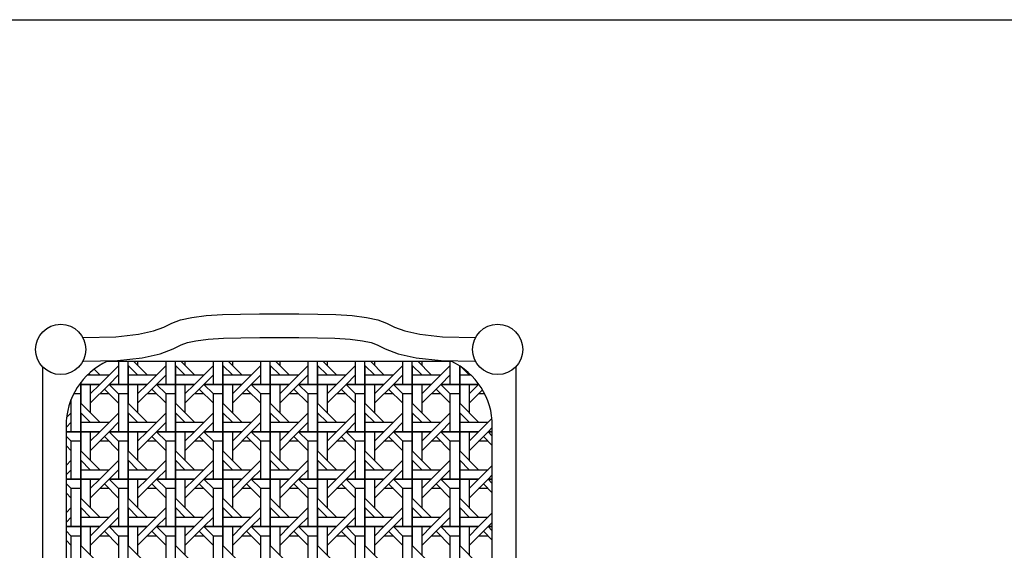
# Model space of a CAD drawing. Header units: millimetres. Extents: x 36213 to 52357, y 13387 to 22894.
# Tile 20 of 24: x 45347 to 46345, y 16475 to 17012. Entities that reach past the tile are written whole.
import ezdxf

# ---------------------------------------------------------------- set-up
doc = ezdxf.new("R2010")
doc.units = ezdxf.units.MM
doc.layers.add('L1', color=7, linetype='Continuous')

# ---------------------------------------------------------------- blocks, each defined once
blk = doc.blocks.new('*X65')
at = {"color": 0}
for p, q in [((158.769, 394.382), (157.169, 392.782)), ((158.769, 392.781), (158.769, 394.725)), ((160.368, 393.581), (159.568, 394.381)), ((159.569, 392.781), (159.569, 394.725)), ((159.569, 394.381), (159.569, 392.781)), ((161.168, 393.581), (160.024, 394.725)), ((160.369, 394.725), (160.369, 394.381)), ((162.769, 394.382), (161.169, 392.782)), ((162.769, 392.781), (162.769, 394.725)), ((164.368, 393.581), (163.568, 394.381)), ((163.569, 392.781), (163.569, 394.725)), ((163.569, 394.381), (163.569, 392.781)), ((165.168, 393.581), (164.024, 394.725)), ((164.369, 394.725), (164.369, 394.381)), ((166.769, 394.382), (165.169, 392.782)), ((166.769, 392.781), (166.769, 394.725)), ((168.368, 393.581), (167.568, 394.381)), ((167.569, 392.781), (167.569, 394.725)), ((167.569, 394.381), (167.569, 392.781)), ((169.168, 393.581), (168.024, 394.725)), ((168.369, 394.725), (168.369, 394.381)), ((170.769, 394.382), (169.169, 392.782)), ((170.769, 392.781), (170.769, 394.725)), ((172.368, 393.581), (171.568, 394.381)), ((171.569, 392.781), (171.569, 394.725)), ((171.569, 394.381), (171.569, 392.781)), ((173.168, 393.581), (172.024, 394.725)), ((172.369, 394.725), (172.369, 394.381)), ((174.769, 394.382), (173.169, 392.782)), ((174.769, 392.781), (174.769, 394.725)), ((176.368, 393.581), (175.568, 394.381)), ((175.569, 392.781), (175.569, 394.725)), ((175.569, 394.381), (175.569, 392.781)), ((177.168, 393.581), (176.024, 394.725)), ((176.369, 394.725), (176.369, 394.381)), ((178.769, 394.382), (177.169, 392.782)), ((178.769, 392.781), (178.769, 394.725)), ((180.368, 393.581), (179.568, 394.381)), ((179.569, 392.781), (179.569, 394.725)), ((179.569, 394.381), (179.569, 392.781)), ((181.168, 393.581), (180.024, 394.725)), ((180.369, 394.725), (180.369, 394.381)), ((182.769, 394.382), (181.169, 392.782)), ((182.769, 392.781), (182.769, 394.725)), ((184.368, 393.581), (183.568, 394.381)), ((183.569, 392.781), (183.569, 394.725)), ((183.569, 394.381), (183.569, 392.781)), ((185.168, 393.581), (184.024, 394.725)), ((184.369, 394.725), (184.369, 394.381)), ((186.769, 394.382), (185.169, 392.782)), ((186.769, 392.781), (186.769, 394.725)), ((187.569, 394.324), (187.569, 392.781)), ((187.569, 392.781), (187.569, 394.324)), ((188.368, 393.581), (187.742, 394.208)), ((156.147, 393.581), (157.969, 393.581)), ((156.368, 393.581), (156.261, 393.689)), ((157.168, 393.581), (156.696, 394.053)), ((158.768, 393.581), (157.968, 392.781)), ((159.569, 393.581), (161.969, 393.581)), ((162.768, 393.581), (161.968, 392.781)), ((163.569, 393.581), (165.969, 393.581)), ((166.768, 393.581), (165.968, 392.781)), ((167.569, 393.581), (169.969, 393.581)), ((170.768, 393.581), (169.968, 392.781)), ((171.569, 393.581), (173.969, 393.581)), ((174.768, 393.581), (173.968, 392.781)), ((175.569, 393.581), (177.969, 393.581)), ((178.768, 393.581), (177.968, 392.781)), ((179.569, 393.581), (181.969, 393.581)), ((182.768, 393.581), (181.968, 392.781)), ((183.569, 393.581), (185.969, 393.581)), ((186.768, 393.581), (185.968, 392.781)), ((187.569, 393.581), (188.504, 393.581)), ((155.456, 392.781), (155.569, 392.781)), ((155.569, 392.781), (155.456, 392.781)), ((155.569, 392.932), (155.569, 392.781)), ((155.569, 392.781), (155.569, 392.932)), ((155.569, 388.781), (155.569, 392.781)), ((155.569, 392.781), (155.569, 392.781)), ((155.569, 392.781), (157.169, 392.781)), ((155.569, 392.781), (155.569, 391.181)), ((157.169, 392.781), (155.569, 392.781)), ((156.368, 391.981), (157.168, 392.781)), ((156.369, 391.182), (157.969, 392.782)), ((156.369, 392.781), (156.369, 390.381)), ((157.968, 392.781), (158.768, 391.981)), ((157.969, 392.781), (159.569, 392.781)), ((159.569, 392.781), (157.969, 392.781)), ((159.569, 388.781), (159.569, 392.781)), ((159.569, 392.781), (159.569, 392.781)), ((159.569, 392.781), (161.169, 392.781)), ((159.569, 392.781), (159.569, 391.181)), ((161.169, 392.781), (159.569, 392.781)), ((160.368, 391.981), (161.168, 392.781)), ((160.369, 391.182), (161.969, 392.782)), ((160.369, 392.781), (160.369, 390.381)), ((161.968, 392.781), (162.768, 391.981)), ((161.969, 392.781), (163.569, 392.781)), ((163.569, 392.781), (161.969, 392.781)), ((163.569, 388.781), (163.569, 392.781)), ((163.569, 392.781), (163.569, 392.781)), ((163.569, 392.781), (165.169, 392.781)), ((163.569, 392.781), (163.569, 391.181)), ((165.169, 392.781), (163.569, 392.781)), ((164.368, 391.981), (165.168, 392.781)), ((164.369, 391.182), (165.969, 392.782)), ((164.369, 392.781), (164.369, 390.381)), ((165.968, 392.781), (166.768, 391.981)), ((165.969, 392.781), (167.569, 392.781)), ((167.569, 392.781), (165.969, 392.781)), ((167.569, 388.781), (167.569, 392.781)), ((167.569, 392.781), (167.569, 392.781)), ((167.569, 392.781), (169.169, 392.781)), ((167.569, 392.781), (167.569, 391.181)), ((169.169, 392.781), (167.569, 392.781)), ((168.368, 391.981), (169.168, 392.781)), ((168.369, 391.182), (169.969, 392.782)), ((168.369, 392.781), (168.369, 390.381)), ((169.968, 392.781), (170.768, 391.981)), ((169.969, 392.781), (171.569, 392.781)), ((171.569, 392.781), (169.969, 392.781)), ((171.569, 388.781), (171.569, 392.781)), ((171.569, 392.781), (171.569, 392.781)), ((171.569, 392.781), (173.169, 392.781)), ((171.569, 392.781), (171.569, 391.181)), ((173.169, 392.781), (171.569, 392.781)), ((172.368, 391.981), (173.168, 392.781)), ((172.369, 391.182), (173.969, 392.782)), ((172.369, 392.781), (172.369, 390.381)), ((173.968, 392.781), (174.768, 391.981)), ((173.969, 392.781), (175.569, 392.781)), ((175.569, 392.781), (173.969, 392.781)), ((175.569, 388.781), (175.569, 392.781)), ((175.569, 392.781), (175.569, 392.781)), ((175.569, 392.781), (177.169, 392.781)), ((175.569, 392.781), (175.569, 391.181)), ((177.169, 392.781), (175.569, 392.781)), ((176.368, 391.981), (177.168, 392.781)), ((176.369, 391.182), (177.969, 392.782)), ((176.369, 392.781), (176.369, 390.381)), ((177.968, 392.781), (178.768, 391.981)), ((177.969, 392.781), (179.569, 392.781)), ((179.569, 392.781), (177.969, 392.781)), ((179.569, 388.781), (179.569, 392.781)), ((179.569, 392.781), (179.569, 392.781)), ((179.569, 392.781), (181.169, 392.781)), ((179.569, 392.781), (179.569, 391.181)), ((181.169, 392.781), (179.569, 392.781)), ((180.368, 391.981), (181.168, 392.781)), ((180.369, 391.182), (181.969, 392.782)), ((180.369, 392.781), (180.369, 390.381)), ((181.968, 392.781), (182.768, 391.981)), ((181.969, 392.781), (183.569, 392.781)), ((183.569, 392.781), (181.969, 392.781)), ((183.569, 388.781), (183.569, 392.781)), ((183.569, 392.781), (183.569, 392.781)), ((183.569, 392.781), (185.169, 392.781)), ((183.569, 392.781), (183.569, 391.181)), ((185.169, 392.781), (183.569, 392.781)), ((184.368, 391.981), (185.168, 392.781)), ((184.369, 391.182), (185.969, 392.782)), ((184.369, 392.781), (184.369, 390.381)), ((185.968, 392.781), (186.768, 391.981)), ((185.969, 392.781), (187.569, 392.781)), ((187.569, 392.781), (185.969, 392.781)), ((187.569, 388.781), (187.569, 392.781)), ((187.569, 392.781), (187.569, 392.781)), ((187.569, 392.781), (189.169, 392.781)), ((187.569, 392.781), (187.569, 391.181)), ((189.169, 392.781), (187.569, 392.781)), ((188.368, 391.981), (189.168, 392.781)), ((188.369, 392.781), (188.369, 390.381)), ((189.184, 392.797), (189.169, 392.782)), ((155.569, 391.981), (154.97, 391.981)), ((157.969, 391.981), (157.169, 391.981)), ((157.568, 392.381), (158.768, 391.181)), ((158.769, 388.781), (158.769, 391.981)), ((159.569, 391.981), (158.769, 391.981)), ((161.969, 391.981), (161.169, 391.981)), ((161.568, 392.381), (162.768, 391.181)), ((162.769, 388.781), (162.769, 391.981)), ((163.569, 391.981), (162.769, 391.981)), ((165.969, 391.981), (165.169, 391.981)), ((165.568, 392.381), (166.768, 391.181)), ((166.769, 388.781), (166.769, 391.981)), ((167.569, 391.981), (166.769, 391.981)), ((169.969, 391.981), (169.169, 391.981)), ((169.568, 392.381), (170.768, 391.181)), ((170.769, 388.781), (170.769, 391.981)), ((171.569, 391.981), (170.769, 391.981)), ((173.969, 391.981), (173.169, 391.981)), ((173.568, 392.381), (174.768, 391.181)), ((174.769, 388.781), (174.769, 391.981)), ((175.569, 391.981), (174.769, 391.981)), ((177.969, 391.981), (177.169, 391.981)), ((177.568, 392.381), (178.768, 391.181)), ((178.769, 388.781), (178.769, 391.981)), ((179.569, 391.981), (178.769, 391.981)), ((181.969, 391.981), (181.169, 391.981)), ((181.568, 392.381), (182.768, 391.181)), ((182.769, 388.781), (182.769, 391.981)), ((183.569, 391.981), (182.769, 391.981)), ((185.969, 391.981), (185.169, 391.981)), ((185.568, 392.381), (186.768, 391.181)), ((186.769, 388.781), (186.769, 391.981)), ((187.569, 391.981), (186.769, 391.981)), ((188.369, 391.182), (189.5, 392.313)), ((189.681, 391.981), (189.169, 391.981)), ((154.67, 391.28), (154.768, 391.181)), ((154.769, 388.781), (154.769, 391.539)), ((157.168, 389.581), (155.568, 391.181)), ((161.168, 389.581), (159.568, 391.181)), ((165.168, 389.581), (163.568, 391.181)), ((169.168, 389.581), (167.568, 391.181)), ((173.168, 389.581), (171.568, 391.181)), ((177.168, 389.581), (175.568, 391.181)), ((181.168, 389.581), (179.568, 391.181)), ((185.168, 389.581), (183.568, 391.181)), ((189.168, 389.581), (187.568, 391.181)), ((154.769, 390.382), (154.367, 389.98)), ((156.368, 389.581), (155.568, 390.381)), ((155.569, 390.381), (155.569, 388.781)), ((158.769, 390.382), (157.169, 388.782)), ((160.368, 389.581), (159.568, 390.381)), ((159.569, 390.381), (159.569, 388.781)), ((162.769, 390.382), (161.169, 388.782)), ((164.368, 389.581), (163.568, 390.381)), ((163.569, 390.381), (163.569, 388.781)), ((166.769, 390.382), (165.169, 388.782)), ((168.368, 389.581), (167.568, 390.381)), ((167.569, 390.381), (167.569, 388.781)), ((170.769, 390.382), (169.169, 388.782)), ((172.368, 389.581), (171.568, 390.381)), ((171.569, 390.381), (171.569, 388.781)), ((174.769, 390.382), (173.169, 388.782)), ((176.368, 389.581), (175.568, 390.381)), ((175.569, 390.381), (175.569, 388.781)), ((178.769, 390.382), (177.169, 388.782)), ((180.368, 389.581), (179.568, 390.381)), ((179.569, 390.381), (179.569, 388.781)), ((182.769, 390.382), (181.169, 388.782)), ((184.368, 389.581), (183.568, 390.381)), ((183.569, 390.381), (183.569, 388.781)), ((186.769, 390.382), (185.169, 388.782)), ((188.368, 389.581), (187.568, 390.381)), ((187.569, 390.381), (187.569, 388.781)), ((154.768, 389.581), (154.325, 389.138)), ((155.569, 389.581), (157.969, 389.581)), ((158.768, 389.581), (157.968, 388.781)), ((159.569, 389.581), (161.969, 389.581)), ((162.768, 389.581), (161.968, 388.781)), ((163.569, 389.581), (165.969, 389.581)), ((166.768, 389.581), (165.968, 388.781)), ((167.569, 389.581), (169.969, 389.581)), ((170.768, 389.581), (169.968, 388.781)), ((171.569, 389.581), (173.969, 389.581)), ((174.768, 389.581), (173.968, 388.781)), ((175.569, 389.581), (177.969, 389.581)), ((178.768, 389.581), (177.968, 388.781)), ((179.569, 389.581), (181.969, 389.581)), ((182.768, 389.581), (181.968, 388.781)), ((183.569, 389.581), (185.969, 389.581)), ((186.768, 389.581), (185.968, 388.781)), ((187.569, 389.581), (189.969, 389.581)), ((190.292, 389.905), (189.169, 388.782)), ((154.325, 388.781), (155.569, 388.781)), ((155.569, 388.781), (154.325, 388.781)), ((154.325, 388.424), (154.768, 387.981)), ((155.569, 384.781), (155.569, 388.781)), ((155.569, 388.781), (155.569, 388.781)), ((155.569, 388.781), (157.169, 388.781)), ((155.569, 388.781), (155.569, 387.181)), ((157.169, 388.781), (155.569, 388.781)), ((156.368, 387.981), (157.168, 388.781)), ((156.369, 387.182), (157.969, 388.782)), ((156.369, 388.781), (156.369, 386.381)), ((157.568, 388.381), (158.768, 387.181)), ((157.968, 388.781), (158.768, 387.981)), ((157.969, 388.781), (159.569, 388.781)), ((159.569, 388.781), (157.969, 388.781)), ((159.569, 384.781), (159.569, 388.781)), ((159.569, 388.781), (159.569, 388.781)), ((159.569, 388.781), (161.169, 388.781)), ((159.569, 388.781), (159.569, 387.181)), ((161.169, 388.781), (159.569, 388.781)), ((160.368, 387.981), (161.168, 388.781)), ((160.369, 387.182), (161.969, 388.782)), ((160.369, 388.781), (160.369, 386.381)), ((161.568, 388.381), (162.768, 387.181)), ((161.968, 388.781), (162.768, 387.981)), ((161.969, 388.781), (163.569, 388.781)), ((163.569, 388.781), (161.969, 388.781)), ((163.569, 384.781), (163.569, 388.781)), ((163.569, 388.781), (163.569, 388.781)), ((163.569, 388.781), (165.169, 388.781)), ((163.569, 388.781), (163.569, 387.181)), ((165.169, 388.781), (163.569, 388.781)), ((164.368, 387.981), (165.168, 388.781)), ((164.369, 387.182), (165.969, 388.782)), ((164.369, 388.781), (164.369, 386.381)), ((165.568, 388.381), (166.768, 387.181)), ((165.968, 388.781), (166.768, 387.981)), ((165.969, 388.781), (167.569, 388.781)), ((167.569, 388.781), (165.969, 388.781)), ((167.569, 384.781), (167.569, 388.781)), ((167.569, 388.781), (167.569, 388.781)), ((167.569, 388.781), (169.169, 388.781)), ((167.569, 388.781), (167.569, 387.181)), ((169.169, 388.781), (167.569, 388.781)), ((168.368, 387.981), (169.168, 388.781)), ((168.369, 387.182), (169.969, 388.782)), ((168.369, 388.781), (168.369, 386.381)), ((169.568, 388.381), (170.768, 387.181)), ((169.968, 388.781), (170.768, 387.981)), ((169.969, 388.781), (171.569, 388.781)), ((171.569, 388.781), (169.969, 388.781)), ((171.569, 384.781), (171.569, 388.781)), ((171.569, 388.781), (171.569, 388.781)), ((171.569, 388.781), (173.169, 388.781)), ((171.569, 388.781), (171.569, 387.181)), ((173.169, 388.781), (171.569, 388.781)), ((172.368, 387.981), (173.168, 388.781)), ((172.369, 387.182), (173.969, 388.782)), ((172.369, 388.781), (172.369, 386.381)), ((173.568, 388.381), (174.768, 387.181)), ((173.968, 388.781), (174.768, 387.981)), ((173.969, 388.781), (175.569, 388.781)), ((175.569, 388.781), (173.969, 388.781)), ((175.569, 384.781), (175.569, 388.781)), ((175.569, 388.781), (175.569, 388.781)), ((175.569, 388.781), (177.169, 388.781)), ((175.569, 388.781), (175.569, 387.181)), ((177.169, 388.781), (175.569, 388.781)), ((176.368, 387.981), (177.168, 388.781)), ((176.369, 387.182), (177.969, 388.782)), ((176.369, 388.781), (176.369, 386.381)), ((177.568, 388.381), (178.768, 387.181)), ((177.968, 388.781), (178.768, 387.981)), ((177.969, 388.781), (179.569, 388.781)), ((179.569, 388.781), (177.969, 388.781)), ((179.569, 384.781), (179.569, 388.781)), ((179.569, 388.781), (179.569, 388.781)), ((179.569, 388.781), (181.169, 388.781)), ((179.569, 388.781), (179.569, 387.181)), ((181.169, 388.781), (179.569, 388.781)), ((180.368, 387.981), (181.168, 388.781)), ((180.369, 387.182), (181.969, 388.782)), ((180.369, 388.781), (180.369, 386.381)), ((181.568, 388.381), (182.768, 387.181)), ((181.968, 388.781), (182.768, 387.981)), ((181.969, 388.781), (183.569, 388.781)), ((183.569, 388.781), (181.969, 388.781)), ((183.569, 384.781), (183.569, 388.781)), ((183.569, 388.781), (183.569, 388.781)), ((183.569, 388.781), (185.169, 388.781)), ((183.569, 388.781), (183.569, 387.181)), ((185.169, 388.781), (183.569, 388.781)), ((184.368, 387.981), (185.168, 388.781)), ((184.369, 387.182), (185.969, 388.782)), ((184.369, 388.781), (184.369, 386.381)), ((185.568, 388.381), (186.768, 387.181)), ((185.968, 388.781), (186.768, 387.981)), ((185.969, 388.781), (187.569, 388.781)), ((187.569, 388.781), (185.969, 388.781)), ((187.569, 384.781), (187.569, 388.781)), ((187.569, 388.781), (187.569, 388.781)), ((187.569, 388.781), (189.169, 388.781)), ((187.569, 388.781), (187.569, 387.181)), ((189.169, 388.781), (187.569, 388.781)), ((188.368, 387.981), (189.168, 388.781)), ((188.369, 387.182), (189.969, 388.782)), ((188.369, 388.781), (188.369, 386.381)), ((189.568, 388.381), (190.325, 387.624)), ((190.325, 389.138), (189.968, 388.781)), ((189.968, 388.781), (190.325, 388.424)), ((189.969, 388.781), (190.325, 388.781)), ((190.325, 388.781), (189.969, 388.781)), ((154.325, 387.624), (154.768, 387.181)), ((154.769, 384.781), (154.769, 387.981)), ((155.569, 387.981), (154.769, 387.981)), ((157.969, 387.981), (157.169, 387.981)), ((158.769, 384.781), (158.769, 387.981)), ((159.569, 387.981), (158.769, 387.981)), ((161.969, 387.981), (161.169, 387.981)), ((162.769, 384.781), (162.769, 387.981)), ((163.569, 387.981), (162.769, 387.981)), ((165.969, 387.981), (165.169, 387.981)), ((166.769, 384.781), (166.769, 387.981)), ((167.569, 387.981), (166.769, 387.981)), ((169.969, 387.981), (169.169, 387.981)), ((170.769, 384.781), (170.769, 387.981)), ((171.569, 387.981), (170.769, 387.981)), ((173.969, 387.981), (173.169, 387.981)), ((174.769, 384.781), (174.769, 387.981)), ((175.569, 387.981), (174.769, 387.981)), ((177.969, 387.981), (177.169, 387.981)), ((178.769, 384.781), (178.769, 387.981)), ((179.569, 387.981), (178.769, 387.981)), ((181.969, 387.981), (181.169, 387.981)), ((182.769, 384.781), (182.769, 387.981)), ((183.569, 387.981), (182.769, 387.981)), ((185.969, 387.981), (185.169, 387.981)), ((186.769, 384.781), (186.769, 387.981)), ((187.569, 387.981), (186.769, 387.981)), ((189.969, 387.981), (189.169, 387.981)), ((157.168, 385.581), (155.568, 387.181)), ((161.168, 385.581), (159.568, 387.181)), ((165.168, 385.581), (163.568, 387.181)), ((169.168, 385.581), (167.568, 387.181)), ((173.168, 385.581), (171.568, 387.181)), ((177.168, 385.581), (175.568, 387.181)), ((181.168, 385.581), (179.568, 387.181)), ((185.168, 385.581), (183.568, 387.181)), ((189.168, 385.581), (187.568, 387.181)), ((154.769, 386.382), (154.325, 385.938)), ((156.368, 385.581), (155.568, 386.381)), ((155.569, 386.381), (155.569, 384.781)), ((158.769, 386.382), (157.169, 384.782)), ((160.368, 385.581), (159.568, 386.381)), ((159.569, 386.381), (159.569, 384.781)), ((162.769, 386.382), (161.169, 384.782)), ((164.368, 385.581), (163.568, 386.381)), ((163.569, 386.381), (163.569, 384.781)), ((166.769, 386.382), (165.169, 384.782)), ((168.368, 385.581), (167.568, 386.381)), ((167.569, 386.381), (167.569, 384.781)), ((170.769, 386.382), (169.169, 384.782)), ((172.368, 385.581), (171.568, 386.381)), ((171.569, 386.381), (171.569, 384.781)), ((174.769, 386.382), (173.169, 384.782)), ((176.368, 385.581), (175.568, 386.381)), ((175.569, 386.381), (175.569, 384.781)), ((178.769, 386.382), (177.169, 384.782)), ((180.368, 385.581), (179.568, 386.381)), ((179.569, 386.381), (179.569, 384.781)), ((182.769, 386.382), (181.169, 384.782)), ((184.368, 385.581), (183.568, 386.381)), ((183.569, 386.381), (183.569, 384.781)), ((186.769, 386.382), (185.169, 384.782)), ((188.368, 385.581), (187.568, 386.381)), ((187.569, 386.381), (187.569, 384.781)), ((190.325, 385.938), (189.169, 384.782)), ((154.768, 385.581), (154.325, 385.138)), ((155.569, 385.581), (157.969, 385.581)), ((158.768, 385.581), (157.968, 384.781)), ((159.569, 385.581), (161.969, 385.581)), ((162.768, 385.581), (161.968, 384.781)), ((163.569, 385.581), (165.969, 385.581)), ((166.768, 385.581), (165.968, 384.781)), ((167.569, 385.581), (169.969, 385.581)), ((170.768, 385.581), (169.968, 384.781)), ((171.569, 385.581), (173.969, 385.581)), ((174.768, 385.581), (173.968, 384.781)), ((175.569, 385.581), (177.969, 385.581)), ((178.768, 385.581), (177.968, 384.781)), ((179.569, 385.581), (181.969, 385.581)), ((182.768, 385.581), (181.968, 384.781)), ((183.569, 385.581), (185.969, 385.581)), ((186.768, 385.581), (185.968, 384.781)), ((187.569, 385.581), (189.969, 385.581)), ((190.325, 385.138), (189.968, 384.781)), ((154.325, 384.781), (155.569, 384.781)), ((155.569, 384.781), (154.325, 384.781)), ((154.325, 384.424), (154.768, 383.981)), ((155.569, 380.781), (155.569, 384.781)), ((155.569, 384.781), (155.569, 384.781)), ((155.569, 384.781), (157.169, 384.781)), ((155.569, 384.781), (155.569, 383.181)), ((157.169, 384.781), (155.569, 384.781)), ((156.368, 383.981), (157.168, 384.781)), ((156.369, 383.182), (157.969, 384.782)), ((156.369, 384.781), (156.369, 382.381)), ((157.568, 384.381), (158.768, 383.181)), ((157.968, 384.781), (158.768, 383.981)), ((157.969, 384.781), (159.569, 384.781)), ((159.569, 384.781), (157.969, 384.781)), ((159.569, 380.781), (159.569, 384.781)), ((159.569, 384.781), (159.569, 384.781)), ((159.569, 384.781), (161.169, 384.781)), ((159.569, 384.781), (159.569, 383.181)), ((161.169, 384.781), (159.569, 384.781)), ((160.368, 383.981), (161.168, 384.781)), ((160.369, 383.182), (161.969, 384.782)), ((160.369, 384.781), (160.369, 382.381)), ((161.568, 384.381), (162.768, 383.181)), ((161.968, 384.781), (162.768, 383.981)), ((161.969, 384.781), (163.569, 384.781)), ((163.569, 384.781), (161.969, 384.781)), ((163.569, 380.781), (163.569, 384.781)), ((163.569, 384.781), (163.569, 384.781)), ((163.569, 384.781), (165.169, 384.781)), ((163.569, 384.781), (163.569, 383.181)), ((165.169, 384.781), (163.569, 384.781)), ((164.368, 383.981), (165.168, 384.781)), ((164.369, 383.182), (165.969, 384.782)), ((164.369, 384.781), (164.369, 382.381)), ((165.568, 384.381), (166.768, 383.181)), ((165.968, 384.781), (166.768, 383.981)), ((165.969, 384.781), (167.569, 384.781)), ((167.569, 384.781), (165.969, 384.781)), ((167.569, 380.781), (167.569, 384.781)), ((167.569, 384.781), (167.569, 384.781)), ((167.569, 384.781), (169.169, 384.781)), ((167.569, 384.781), (167.569, 383.181)), ((169.169, 384.781), (167.569, 384.781)), ((168.368, 383.981), (169.168, 384.781)), ((168.369, 383.182), (169.969, 384.782)), ((168.369, 384.781), (168.369, 382.381)), ((169.568, 384.381), (170.768, 383.181)), ((169.968, 384.781), (170.768, 383.981)), ((169.969, 384.781), (171.569, 384.781)), ((171.569, 384.781), (169.969, 384.781)), ((171.569, 380.781), (171.569, 384.781)), ((171.569, 384.781), (171.569, 384.781)), ((171.569, 384.781), (173.169, 384.781)), ((171.569, 384.781), (171.569, 383.181)), ((173.169, 384.781), (171.569, 384.781)), ((172.368, 383.981), (173.168, 384.781)), ((172.369, 383.182), (173.969, 384.782)), ((172.369, 384.781), (172.369, 382.381)), ((173.568, 384.381), (174.768, 383.181)), ((173.968, 384.781), (174.768, 383.981)), ((173.969, 384.781), (175.569, 384.781)), ((175.569, 384.781), (173.969, 384.781)), ((175.569, 380.781), (175.569, 384.781)), ((175.569, 384.781), (175.569, 384.781)), ((175.569, 384.781), (177.169, 384.781)), ((175.569, 384.781), (175.569, 383.181)), ((177.169, 384.781), (175.569, 384.781)), ((176.368, 383.981), (177.168, 384.781)), ((176.369, 383.182), (177.969, 384.782)), ((176.369, 384.781), (176.369, 382.381)), ((177.568, 384.381), (178.768, 383.181)), ((177.968, 384.781), (178.768, 383.981)), ((177.969, 384.781), (179.569, 384.781)), ((179.569, 384.781), (177.969, 384.781)), ((179.569, 380.781), (179.569, 384.781)), ((179.569, 384.781), (179.569, 384.781)), ((179.569, 384.781), (181.169, 384.781)), ((179.569, 384.781), (179.569, 383.181)), ((181.169, 384.781), (179.569, 384.781)), ((180.368, 383.981), (181.168, 384.781)), ((180.369, 383.182), (181.969, 384.782)), ((180.369, 384.781), (180.369, 382.381)), ((181.568, 384.381), (182.768, 383.181)), ((181.968, 384.781), (182.768, 383.981)), ((181.969, 384.781), (183.569, 384.781)), ((183.569, 384.781), (181.969, 384.781)), ((183.569, 380.781), (183.569, 384.781)), ((183.569, 384.781), (183.569, 384.781)), ((183.569, 384.781), (185.169, 384.781)), ((183.569, 384.781), (183.569, 383.181)), ((185.169, 384.781), (183.569, 384.781)), ((184.368, 383.981), (185.168, 384.781)), ((184.369, 383.182), (185.969, 384.782)), ((184.369, 384.781), (184.369, 382.381)), ((185.568, 384.381), (186.768, 383.181)), ((185.968, 384.781), (186.768, 383.981)), ((185.969, 384.781), (187.569, 384.781)), ((187.569, 384.781), (185.969, 384.781)), ((187.569, 380.781), (187.569, 384.781)), ((187.569, 384.781), (187.569, 384.781)), ((187.569, 384.781), (189.169, 384.781)), ((187.569, 384.781), (187.569, 383.181)), ((189.169, 384.781), (187.569, 384.781)), ((188.368, 383.981), (189.168, 384.781)), ((188.369, 383.182), (189.969, 384.782)), ((188.369, 384.781), (188.369, 382.381)), ((189.568, 384.381), (190.325, 383.624)), ((189.968, 384.781), (190.325, 384.424)), ((189.969, 384.781), (190.325, 384.781)), ((190.325, 384.781), (189.969, 384.781)), ((154.325, 383.624), (154.768, 383.181)), ((154.769, 380.781), (154.769, 383.981)), ((155.569, 383.981), (154.769, 383.981)), ((157.969, 383.981), (157.169, 383.981)), ((158.769, 380.781), (158.769, 383.981)), ((159.569, 383.981), (158.769, 383.981)), ((161.969, 383.981), (161.169, 383.981)), ((162.769, 380.781), (162.769, 383.981)), ((163.569, 383.981), (162.769, 383.981)), ((165.969, 383.981), (165.169, 383.981)), ((166.769, 380.781), (166.769, 383.981)), ((167.569, 383.981), (166.769, 383.981)), ((169.969, 383.981), (169.169, 383.981)), ((170.769, 380.781), (170.769, 383.981)), ((171.569, 383.981), (170.769, 383.981)), ((173.969, 383.981), (173.169, 383.981)), ((174.769, 380.781), (174.769, 383.981)), ((175.569, 383.981), (174.769, 383.981)), ((177.969, 383.981), (177.169, 383.981)), ((178.769, 380.781), (178.769, 383.981)), ((179.569, 383.981), (178.769, 383.981)), ((181.969, 383.981), (181.169, 383.981)), ((182.769, 380.781), (182.769, 383.981)), ((183.569, 383.981), (182.769, 383.981)), ((185.969, 383.981), (185.169, 383.981)), ((186.769, 380.781), (186.769, 383.981)), ((187.569, 383.981), (186.769, 383.981)), ((189.969, 383.981), (189.169, 383.981)), ((157.168, 381.581), (155.568, 383.181)), ((161.168, 381.581), (159.568, 383.181)), ((165.168, 381.581), (163.568, 383.181)), ((169.168, 381.581), (167.568, 383.181)), ((173.168, 381.581), (171.568, 383.181)), ((177.168, 381.581), (175.568, 383.181)), ((181.168, 381.581), (179.568, 383.181)), ((185.168, 381.581), (183.568, 383.181)), ((189.168, 381.581), (187.568, 383.181)), ((154.769, 382.382), (154.325, 381.938)), ((156.368, 381.581), (155.568, 382.381)), ((155.569, 382.381), (155.569, 380.781)), ((158.769, 382.382), (157.169, 380.782)), ((160.368, 381.581), (159.568, 382.381)), ((159.569, 382.381), (159.569, 380.781)), ((162.769, 382.382), (161.169, 380.782)), ((164.368, 381.581), (163.568, 382.381)), ((163.569, 382.381), (163.569, 380.781)), ((166.769, 382.382), (165.169, 380.782)), ((168.368, 381.581), (167.568, 382.381)), ((167.569, 382.381), (167.569, 380.781)), ((170.769, 382.382), (169.169, 380.782)), ((172.368, 381.581), (171.568, 382.381)), ((171.569, 382.381), (171.569, 380.781)), ((174.769, 382.382), (173.169, 380.782)), ((176.368, 381.581), (175.568, 382.381)), ((175.569, 382.381), (175.569, 380.781)), ((178.769, 382.382), (177.169, 380.782)), ((180.368, 381.581), (179.568, 382.381)), ((179.569, 382.381), (179.569, 380.781)), ((182.769, 382.382), (181.169, 380.782)), ((184.368, 381.581), (183.568, 382.381)), ((183.569, 382.381), (183.569, 380.781)), ((186.769, 382.382), (185.169, 380.782)), ((188.368, 381.581), (187.568, 382.381)), ((187.569, 382.381), (187.569, 380.781)), ((190.325, 381.938), (189.169, 380.782)), ((154.768, 381.581), (154.325, 381.138)), ((155.569, 381.581), (157.969, 381.581)), ((158.768, 381.581), (157.968, 380.781)), ((159.569, 381.581), (161.969, 381.581)), ((162.768, 381.581), (161.968, 380.781)), ((163.569, 381.581), (165.969, 381.581)), ((166.768, 381.581), (165.968, 380.781)), ((167.569, 381.581), (169.969, 381.581)), ((170.768, 381.581), (169.968, 380.781)), ((171.569, 381.581), (173.969, 381.581)), ((174.768, 381.581), (173.968, 380.781)), ((175.569, 381.581), (177.969, 381.581)), ((178.768, 381.581), (177.968, 380.781)), ((179.569, 381.581), (181.969, 381.581)), ((182.768, 381.581), (181.968, 380.781)), ((183.569, 381.581), (185.969, 381.581)), ((186.768, 381.581), (185.968, 380.781)), ((187.569, 381.581), (189.969, 381.581)), ((190.325, 381.138), (189.968, 380.781)), ((154.325, 380.781), (155.569, 380.781)), ((155.569, 380.781), (154.325, 380.781)), ((154.325, 380.424), (154.768, 379.981)), ((155.569, 376.781), (155.569, 380.781)), ((155.569, 380.781), (155.569, 380.781)), ((155.569, 380.781), (157.169, 380.781)), ((155.569, 380.781), (155.569, 379.181)), ((157.169, 380.781), (155.569, 380.781)), ((156.368, 379.981), (157.168, 380.781)), ((156.369, 379.182), (157.969, 380.782)), ((156.369, 380.781), (156.369, 378.381)), ((157.568, 380.381), (158.768, 379.181)), ((157.968, 380.781), (158.768, 379.981)), ((157.969, 380.781), (159.569, 380.781)), ((159.569, 380.781), (157.969, 380.781)), ((159.569, 376.781), (159.569, 380.781)), ((159.569, 380.781), (159.569, 380.781)), ((159.569, 380.781), (161.169, 380.781)), ((159.569, 380.781), (159.569, 379.181)), ((161.169, 380.781), (159.569, 380.781)), ((160.368, 379.981), (161.168, 380.781)), ((160.369, 379.182), (161.969, 380.782)), ((160.369, 380.781), (160.369, 378.381)), ((161.568, 380.381), (162.768, 379.181)), ((161.968, 380.781), (162.768, 379.981)), ((161.969, 380.781), (163.569, 380.781)), ((163.569, 380.781), (161.969, 380.781)), ((163.569, 376.781), (163.569, 380.781)), ((163.569, 380.781), (163.569, 380.781)), ((163.569, 380.781), (165.169, 380.781)), ((163.569, 380.781), (163.569, 379.181)), ((165.169, 380.781), (163.569, 380.781)), ((164.368, 379.981), (165.168, 380.781)), ((164.369, 379.182), (165.969, 380.782)), ((164.369, 380.781), (164.369, 378.381)), ((165.568, 380.381), (166.768, 379.181)), ((165.968, 380.781), (166.768, 379.981)), ((165.969, 380.781), (167.569, 380.781)), ((167.569, 380.781), (165.969, 380.781)), ((167.569, 376.781), (167.569, 380.781)), ((167.569, 380.781), (167.569, 380.781)), ((167.569, 380.781), (169.169, 380.781)), ((167.569, 380.781), (167.569, 379.181)), ((169.169, 380.781), (167.569, 380.781)), ((168.368, 379.981), (169.168, 380.781)), ((168.369, 379.182), (169.969, 380.782)), ((168.369, 380.781), (168.369, 378.381)), ((169.568, 380.381), (170.768, 379.181)), ((169.968, 380.781), (170.768, 379.981)), ((169.969, 380.781), (171.569, 380.781)), ((171.569, 380.781), (169.969, 380.781)), ((171.569, 376.781), (171.569, 380.781)), ((171.569, 380.781), (171.569, 380.781)), ((171.569, 380.781), (173.169, 380.781)), ((171.569, 380.781), (171.569, 379.181)), ((173.169, 380.781), (171.569, 380.781)), ((172.368, 379.981), (173.168, 380.781)), ((172.369, 379.182), (173.969, 380.782)), ((172.369, 380.781), (172.369, 378.381)), ((173.568, 380.381), (174.768, 379.181)), ((173.968, 380.781), (174.768, 379.981)), ((173.969, 380.781), (175.569, 380.781)), ((175.569, 380.781), (173.969, 380.781)), ((175.569, 376.781), (175.569, 380.781)), ((175.569, 380.781), (175.569, 380.781)), ((175.569, 380.781), (177.169, 380.781)), ((175.569, 380.781), (175.569, 379.181)), ((177.169, 380.781), (175.569, 380.781)), ((176.368, 379.981), (177.168, 380.781)), ((176.369, 379.182), (177.969, 380.782)), ((176.369, 380.781), (176.369, 378.381)), ((177.568, 380.381), (178.768, 379.181)), ((177.968, 380.781), (178.768, 379.981)), ((177.969, 380.781), (179.569, 380.781)), ((179.569, 380.781), (177.969, 380.781)), ((179.569, 376.781), (179.569, 380.781)), ((179.569, 380.781), (179.569, 380.781)), ((179.569, 380.781), (181.169, 380.781)), ((179.569, 380.781), (179.569, 379.181)), ((181.169, 380.781), (179.569, 380.781)), ((180.368, 379.981), (181.168, 380.781)), ((180.369, 379.182), (181.969, 380.782)), ((180.369, 380.781), (180.369, 378.381)), ((181.568, 380.381), (182.768, 379.181)), ((181.968, 380.781), (182.768, 379.981)), ((181.969, 380.781), (183.569, 380.781)), ((183.569, 380.781), (181.969, 380.781)), ((183.569, 376.781), (183.569, 380.781)), ((183.569, 380.781), (183.569, 380.781)), ((183.569, 380.781), (185.169, 380.781)), ((183.569, 380.781), (183.569, 379.181)), ((185.169, 380.781), (183.569, 380.781)), ((184.368, 379.981), (185.168, 380.781)), ((184.369, 379.182), (185.969, 380.782)), ((184.369, 380.781), (184.369, 378.381)), ((185.568, 380.381), (186.768, 379.181)), ((185.968, 380.781), (186.768, 379.981)), ((185.969, 380.781), (187.569, 380.781)), ((187.569, 380.781), (185.969, 380.781)), ((187.569, 376.781), (187.569, 380.781)), ((187.569, 380.781), (187.569, 380.781)), ((187.569, 380.781), (189.169, 380.781)), ((187.569, 380.781), (187.569, 379.181)), ((189.169, 380.781), (187.569, 380.781)), ((188.368, 379.981), (189.168, 380.781)), ((188.369, 379.182), (189.969, 380.782)), ((188.369, 380.781), (188.369, 378.381)), ((189.568, 380.381), (190.325, 379.624)), ((189.968, 380.781), (190.325, 380.424)), ((189.969, 380.781), (190.325, 380.781)), ((190.325, 380.781), (189.969, 380.781)), ((154.325, 379.624), (154.768, 379.181)), ((154.769, 376.781), (154.769, 379.981)), ((155.569, 379.981), (154.769, 379.981)), ((157.168, 377.581), (155.568, 379.181)), ((157.969, 379.981), (157.169, 379.981)), ((158.769, 376.781), (158.769, 379.981)), ((159.569, 379.981), (158.769, 379.981)), ((161.168, 377.581), (159.568, 379.181)), ((161.969, 379.981), (161.169, 379.981)), ((162.769, 376.781), (162.769, 379.981)), ((163.569, 379.981), (162.769, 379.981)), ((165.168, 377.581), (163.568, 379.181)), ((165.969, 379.981), (165.169, 379.981)), ((166.769, 376.781), (166.769, 379.981)), ((167.569, 379.981), (166.769, 379.981)), ((169.168, 377.581), (167.568, 379.181)), ((169.969, 379.981), (169.169, 379.981)), ((170.769, 376.781), (170.769, 379.981)), ((171.569, 379.981), (170.769, 379.981)), ((173.168, 377.581), (171.568, 379.181)), ((173.969, 379.981), (173.169, 379.981)), ((174.769, 376.781), (174.769, 379.981)), ((175.569, 379.981), (174.769, 379.981)), ((177.168, 377.581), (175.568, 379.181)), ((177.969, 379.981), (177.169, 379.981)), ((178.769, 376.781), (178.769, 379.981)), ((179.569, 379.981), (178.769, 379.981)), ((181.168, 377.581), (179.568, 379.181)), ((181.969, 379.981), (181.169, 379.981)), ((182.769, 376.781), (182.769, 379.981)), ((183.569, 379.981), (182.769, 379.981)), ((185.168, 377.581), (183.568, 379.181)), ((185.969, 379.981), (185.169, 379.981)), ((186.769, 376.781), (186.769, 379.981)), ((187.569, 379.981), (186.769, 379.981)), ((189.168, 377.581), (187.568, 379.181)), ((189.969, 379.981), (189.169, 379.981))]:
    blk.add_line(p, q, dxfattribs=at)
blk = doc.blocks.new('A$C7B7F264E')
for p, q in [((5.71, 374.51), (5.71, 27.42)), ((60.61, 378.99), (350.81, 378.99)), ((405.71, 27.42), (405.71, 374.51))]:
    blk.add_line(p, q)
for points in [[(39.92, 398.99), (67.72, 399.76), (86.83, 401.77), (99.57, 404.62), (108.21, 407.88), (115.05, 411.15), (122.38, 413.99), (132.02, 416.1), (143.98, 417.51), (157.79, 418.37), (172.99, 418.81), (189.12, 418.97), (205.71, 418.99), (222.3, 418.97), (238.43, 418.81), (253.63, 418.37), (267.44, 417.51), (279.4, 416.1), (289.04, 413.99), (296.37, 411.15), (303.21, 407.88), (311.85, 404.62), (324.59, 401.77), (343.71, 399.76), (371.5, 398.99)], [(40.47, 379), (69.04, 379.79), (90.07, 382), (105.31, 385.41), (116.07, 389.47), (122.99, 392.78), (128.17, 394.79), (135.34, 396.35), (145.78, 397.59), (158.7, 398.39), (173.38, 398.81), (189.24, 398.97), (205.71, 398.99), (222.19, 398.97), (238.04, 398.81), (252.72, 398.39), (265.65, 397.59), (276.08, 396.35), (283.25, 394.79), (288.43, 392.78), (295.35, 389.47), (306.11, 385.41), (321.35, 382), (342.38, 379.79), (370.95, 379)]]:
    blk.add_lwpolyline(points)
blk.add_lwpolyline([(60.61, 378.99, 0.292753), (25.71, 324.5), (25.71, 44.5, 0.414214), (45.71, 24.5), (365.71, 24.5, 0.414214), (385.71, 44.5), (385.71, 324.5, 0.292753), (350.81, 378.99)], format="xyb")
for centre in [(21.21, 388.99), (390.21, 388.99)]:
    blk.add_circle(centre, 21.21)
at = {"xscale": 10, "yscale": 10, "zscale": 10}
blk.add_blockref('*X65', (-1517.54, -3568.26), dxfattribs=at)
blk = doc.blocks.new('FORMAT')
at = {"layer": 'L1', "color": 155, "true_color": 0x546d8e}
blk.add_line((37805.35, 17011.92), (52357.3, 17011.92), dxfattribs=at)

msp = doc.modelspace()

# ---------------------------------------------------------------- block references
at = {"xscale": 1.2, "yscale": 1.2, "zscale": 1.2}
msp.add_blockref('A$C7B7F264E', (45362.94, 16211.27), dxfattribs=at)
at = {"layer": 'L1'}
msp.add_blockref('FORMAT', (0, 0), dxfattribs=at)

doc.saveas('drawing.dxf')
